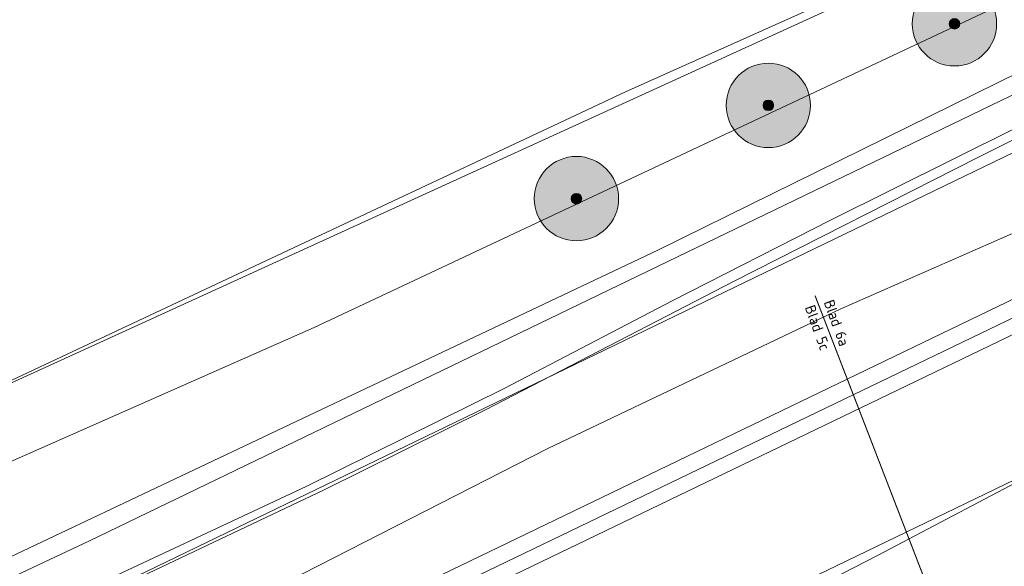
# Model space of a CAD drawing. Header units: metres. Extents: x 163543 to 168130, y 402678 to 405437.
# Tile 165 of 256: x 165070 to 165117, y 403725 to 403751. Entities that reach past the tile are written whole.
import ezdxf

# ---------------------------------------------------------------- set-up
doc = ezdxf.new("R2010")
doc.units = ezdxf.units.M
doc.linetypes.add('X-CA190022.004-UO-TXT_Tekst 1op200$0$AL-TEKENBLADGRENS', pattern=[11.5, 2.5, -1.5, 1, -1.5, 1, -1.5, 2.5])
doc.layers.get('0').update_dxf_attribs({"lineweight": 25})
doc.layers.add('X-CA190022.004-UO-ARC_Arcering$0$N-GV-GR-GRAS-A-200 GRASMENGSEL M1', color=62, linetype='Continuous', lineweight=18, transparency=0.5)
for name, color, linetype, lineweight in [('X-CA190022.004-UO-BGT_Ondergrond$0$GE_251_SPRTrein_as_Lijn_GEM', 253, 'Continuous', 9), ('X-CA190022.004-UO-BGT_Ondergrond$0$GE_367_OWGBerm_groenvoorziening_grasenk_GEM', 253, 'Continuous', 9), ('X-CA190022.004-UO-BGT_Ondergrond$0$GE_471_BTDBouwland_Vlak_GEM', 253, 'Continuous', 9), ('X-CA190022.004-UO-BGT_Ondergrond$0$GE_479_BTDGroenvoorziening_grasenkruida_GEM', 253, 'Continuous', 9), ('X-CA190022.004-UO-BGT_Ondergrond$0$GE_504_WTDWaterloop_sloot_Vlak_GEM', 253, 'Continuous', 9), ('X-CA190022.004-UO-BGT_Ondergrond$0$GE_523_WTDGreppel_drogesloot_Vlak_GEM', 253, 'Continuous', 9), ('X-CA190022.004-UO-BGT_Ondergrond$0$GE_541_OWTOever_slootkant_Vlak_GEM', 253, 'Continuous', 9), ('X-CA190022.004-UO-DWM_Beplanting$0$B-WE-GR-BOOM-S AFKOMSTIG UIT BGT', 252, 'Continuous', 0), ('X-CA190022.004-UO-KAD_Percelen$0$B-WE-KG-GRENS_PERCEEL-GV', 150, 'Continuous', 9), ('X-CA190022.004-UO-TXT_Tekst 1op200$0$BLADEN', 7, 'Continuous', 25), ('X-CA190022.004-UO-TXT_Tekst 1op200$0$X-XX-AL-TEKENBLADGRENS-G', 7, 'X-CA190022.004-UO-TXT_Tekst 1op200$0$AL-TEKENBLADGRENS', 35)]:
    doc.layers.add(name, color=color, linetype=linetype, lineweight=lineweight)
doc.layers.add('X-CA190022.004-UO-DWM_Beplanting$0$B-WE-GR-BOOM-S AFKOMSTIG UIT BOMENBESTAND GEMEENTE', color=252, linetype='Continuous')
doc.layers.add('X-CA190022.004-UO-DWM_Beplanting$0$N-GV-GR-GRAS-A-200', color=7, linetype='Continuous')
doc.styles.add('X-CA190022.004-UO-TXT_Tekst 1op200$0$NLCS-ISO-M200-T25', font='NLCS-ISO.ttf', dxfattribs={"height": 0.5})

# ---------------------------------------------------------------- blocks, each defined once
blk = doc.blocks.new('X-CA190022.004-UO-DWM_Beplanting$0$SGR-BOOM_01-SO')
at = {"linetype": 'ByBlock', "lineweight": 18}
h = blk.add_hatch(color=0, dxfattribs=at)
h.dxf.hatch_style = 1
edge = h.paths.add_edge_path()
edge.add_arc((0, 0), 0.25, 0, 360)
at = {"color": 0, "linetype": 'ByBlock', "lineweight": 18}
for radius in [2, 0.25]:
    blk.add_circle((0, 0), radius, dxfattribs=at)
blk = doc.blocks.new('X-CA190022.004-UO-DWM_Beplanting$0$IMGEOBoom')
at = {"transparency": 33554457}
h = blk.add_hatch(color=256, dxfattribs=at)
h.dxf.hatch_style = 1
edge = h.paths.add_edge_path()
edge.add_arc((0, 0), 100, 0, 360)
edge = h.paths.add_edge_path(flags=17)
edge.add_arc((0, 0), 12.5, 0, 360)
h = blk.add_hatch()
h.set_pattern_fill('ANGLE', color=256)
h.set_pattern_definition([(0, (0, 0), (0, 6.985), [5.08, -1.905]), (90, (0, 0), (-6.985, 4e-16), [5.08, -1.905])])
edge = h.paths.add_edge_path(flags=17)
edge.add_arc((0, 0), 12.5, 0, 360)
at = {"layer": 'X-CA190022.004-UO-DWM_Beplanting$0$N-GV-GR-GRAS-A-200'}
h = blk.add_hatch(color=256, dxfattribs=at)
h.dxf.hatch_style = 1
edge = h.paths.add_edge_path(flags=17)
edge.add_arc((0, 0), 12.5, 0, 360)
at = {"xscale": 50, "yscale": 50, "zscale": 50}
blk.add_blockref('X-CA190022.004-UO-DWM_Beplanting$0$SGR-BOOM_01-SO', (0, 0), dxfattribs=at)

msp = doc.modelspace()

# ---------------------------------------------------------------- hatches: boundary and pattern name
at = {"layer": 'X-CA190022.004-UO-ARC_Arcering$0$N-GV-GR-GRAS-A-200 GRASMENGSEL M1'}
h = msp.add_hatch(dxfattribs=at)
h.set_pattern_fill('AGR-GRAS_02-SO', color=256, scale=0.1, pattern_type=2)
h.set_pattern_definition([(0, (0, 0), (1, 1), [0.25, -0.75]), (0, (0.55, 0.6), (1, 1), [0.25, -0.75]), (90, (0.1, 0.35), (-1, 1), [0.25, -0.75]), (90, (0.5, 0.7), (-1, 1), [0.25, -0.75]), (45, (0.2, 0.7), (0, 1), [0.25, -1.164213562]), (135, (0.55, 0), (-1, 0), [0.25, -1.164213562]), (26.5650512, (0.25, 0.3), (1, 4e-10), [0.25, -1.986067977]), (26.5650512, (0.7, 0.8), (1, 4e-10), [0.25, -1.986067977]), (63.43494882, (0.7, 0), (5e-11, 1), [0.25, -1.986067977]), (63.43494882, (0.25, 0.45), (5e-11, 1), [0.25, -1.986067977]), (63.43494882, (0.6, 0.2), (5e-11, 1), [0.25, -1.986067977]), (116.5650512, (0, 0.55), (-4e-10, 1), [0.25, -1.986067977]), (153.43494882, (0.2, 0.15), (-1, 5e-11), [0.25, -1.986067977])])
h.paths.add_polyline_path([(165052.178, 403690.365), (165120.562, 403723.337), (165177.912, 403750.66, -0.027628), (165180.67, 403751.792), (165185.737, 403753.551), (165185.423, 403754.457), (165180.178, 403753.209, 0.027628), (165177.266, 403752.014), (165119.914, 403724.69), (165051.526, 403691.716), (164927.835, 403632.076), (164894.694, 403616.096), (164821.894, 403580.995, 0.136189), (164810.434, 403570.944, -0.043517), (164808.123, 403568.009), (164809.216, 403566.982, 0.043517), (164811.688, 403570.122, -0.136189), (164822.545, 403579.644), (164895.346, 403614.745), (164928.487, 403630.725)])

# ---------------------------------------------------------------- linework, layer by layer
at = {"layer": 'X-CA190022.004-UO-BGT_Ondergrond$0$GE_251_SPRTrein_as_Lijn_GEM'}
for p, q in [((164922.317, 403643.446), (165180.722, 403767.858)), ((164922.966, 403642.107), (165181.36, 403766.492)), ((164983.061, 403671.879), (165151.959, 403753.103))]:
    msp.add_line(p, q, dxfattribs=at)
at = {"layer": 'X-CA190022.004-UO-BGT_Ondergrond$0$GE_367_OWGBerm_groenvoorziening_grasenk_GEM', "flags": 128}
for points in [[(165161.529, 403768.369), (165155.232, 403765.22), (165132.241, 403754.234), (165073.645, 403725.95), (165047.443, 403713.633), (165020.847, 403701.185), (164994.729, 403688.867), (164970.544, 403677.232), (164924.828, 403654.961)], [(164957.71, 403678.757), (164968.959, 403684.09), (164982.09, 403689.981), (164996.191, 403696.412), (165010.888, 403702.782), (165020.544, 403707.285), (165023.241, 403709.257), (165023.256, 403710.447), (165022.613, 403711.138), (165021.525, 403711.259), (165030.093, 403714.746), (165029.246, 403713.899), (165029.14, 403713), (165029.405, 403712.153), (165029.987, 403711.677), (165031.363, 403711.836), (165033.638, 403712.682), (165055.334, 403723.266), (165084.332, 403736.072), (165126.56, 403755.915)]]:
    msp.add_lwpolyline(points, dxfattribs=at)
at = {"layer": 'X-CA190022.004-UO-BGT_Ondergrond$0$GE_471_BTDBouwland_Vlak_GEM', "flags": 128}
msp.add_lwpolyline([(165168.999, 403778.723), (165166.882, 403777.982), (165137.037, 403764.223), (165099.096, 403747.237), (165058.403, 403728.134), (165033.691, 403716.228), (165030.093, 403714.746), (165021.525, 403711.259), (165019.228, 403710.52), (165013.71, 403707.729), (165003.71, 403702.979), (164994.181, 403699.177), (164982.338, 403693.9), (164969.809, 403687.706), (164953.622, 403680.611), (164932.576, 403671.054)], dxfattribs=at)
at = {"layer": 'X-CA190022.004-UO-BGT_Ondergrond$0$GE_479_BTDGroenvoorziening_grasenkruida_GEM', "flags": 128}
for points in [[(164963.173, 403666.692), (164984.215, 403676.958), (165005.231, 403686.995), (165025.335, 403696.841), (165047.313, 403707.351), (165073.461, 403719.992), (165083.803, 403724.414), (165095.414, 403730.337), (165109.314, 403736.957), (165117.741, 403740.649)], [(165126.643, 403733.456), (165111.056, 403725.266)], [(165111.056, 403725.266), (165105.59, 403722.447), (165091.545, 403716.181), (165073.422, 403707.311), (165057.968, 403699.568), (165040.311, 403690.831), (165024.063, 403683.223), (165001.831, 403672.039)]]:
    msp.add_lwpolyline(points, dxfattribs=at)
at = {"layer": 'X-CA190022.004-UO-BGT_Ondergrond$0$GE_504_WTDWaterloop_sloot_Vlak_GEM', "flags": 128}
for points in [[(165167.503, 403769.271), (165161.248, 403765.7), (165147.688, 403759.19), (165140.804, 403756.008), (165131.557, 403751.809), (165125.138, 403748.792), (165115.821, 403744.12), (165104.224, 403738.243), (165092.42, 403732.147), (165084.808, 403728.374), (165072.464, 403722.522), (165055.193, 403714.068), (165024.694, 403699.625), (164994.91, 403685.029), (164965.106, 403670.822)], [(164970.968, 403674.744), (164992.634, 403685.045), (165007.925, 403692.712), (165029.413, 403703.083), (165050.813, 403713.044), (165072.086, 403723.231), (165074.965, 403724.325), (165083.958, 403728.526), (165093.377, 403733.191), (165101.32, 403737.341), (165108.822, 403741.16), (165117.578, 403745.508), (165123.12, 403748.508), (165131.347, 403752.61), (165142.128, 403757.751), (165150.086, 403761.401), (165156.3, 403764.371), (165163.809, 403767.877), (165166.86, 403769.322), (165167.503, 403769.271)]]:
    msp.add_lwpolyline(points, dxfattribs=at)
at = {"layer": 'X-CA190022.004-UO-BGT_Ondergrond$0$GE_523_WTDGreppel_drogesloot_Vlak_GEM', "flags": 128}
for points in [[(165126.56, 403755.915), (165084.332, 403736.072), (165055.334, 403723.266), (165033.638, 403712.682), (165031.363, 403711.836), (165029.987, 403711.677), (165029.405, 403712.153), (165029.14, 403713), (165029.246, 403713.899), (165030.093, 403714.746), (165033.691, 403716.228), (165058.403, 403728.134), (165099.096, 403747.237), (165137.037, 403764.223), (165166.882, 403777.982), (165168.999, 403778.723), (165170.216, 403778.299), (165170.745, 403777.241), (165170.534, 403776.659), (165126.56, 403755.915)], [(165001.831, 403672.039), (165024.063, 403683.223), (165040.311, 403690.831), (165057.968, 403699.568), (165073.422, 403707.311), (165091.545, 403716.181), (165105.59, 403722.447), (165111.056, 403725.266), (165126.643, 403733.456), (165140.863, 403739.379), (165153.183, 403744.785), (165165.796, 403751.286), (165175.248, 403756.565), (165179.499, 403759.977), (165183.018, 403761.706), (165184.73, 403756.741)]]:
    msp.add_lwpolyline(points, dxfattribs=at)
at = {"layer": 'X-CA190022.004-UO-BGT_Ondergrond$0$GE_541_OWTOever_slootkant_Vlak_GEM', "flags": 128}
for points in [[(165161.529, 403768.369), (165166.86, 403769.322), (165163.809, 403767.877), (165156.3, 403764.371), (165150.086, 403761.401), (165142.128, 403757.751), (165131.347, 403752.61), (165123.12, 403748.508), (165117.578, 403745.508), (165108.822, 403741.16), (165101.32, 403737.341), (165093.377, 403733.191), (165083.958, 403728.526), (165074.965, 403724.325), (165072.086, 403723.231), (165050.813, 403713.044), (165029.413, 403703.083), (165007.925, 403692.712), (164992.634, 403685.045), (164970.968, 403674.744)], [(164924.828, 403654.961), (164970.544, 403677.232), (164994.729, 403688.867), (165020.847, 403701.185), (165047.443, 403713.633), (165073.645, 403725.95), (165132.241, 403754.234), (165155.232, 403765.22), (165161.529, 403768.369)], [(164965.106, 403670.822), (164994.91, 403685.029), (165024.694, 403699.625), (165055.193, 403714.068), (165072.464, 403722.522), (165084.808, 403728.374), (165092.42, 403732.147), (165104.224, 403738.243), (165115.821, 403744.12), (165125.138, 403748.792)], [(165117.741, 403740.649), (165109.314, 403736.957), (165095.414, 403730.337), (165083.803, 403724.414), (165073.461, 403719.992), (165047.313, 403707.351), (165025.335, 403696.841), (165005.231, 403686.995), (164984.215, 403676.958), (164963.173, 403666.692)]]:
    msp.add_lwpolyline(points, dxfattribs=at)
at = {"layer": 'X-CA190022.004-UO-KAD_Percelen$0$B-WE-KG-GRENS_PERCEEL-GV', "flags": 128}
for points in [[(165112.96, 403892.75), (165013.384, 403848.933), (164699.405, 403710.75), (164782.888, 403598.044), (164827.139, 403618.955), (164891.876, 403652.217), (165174.211, 403781.023), (165147.929, 403847.659), (165142.318, 403859.073), (165133.014, 403872.153), (165124.362, 403881.795), (165115.178, 403891.433)], [(164885.502, 403637.729), (164887.38, 403633.726), (164927.988, 403653.361), (165072.609, 403722.691), (165178.044, 403773.604), (165178.874, 403771.886), (165197.597, 403780.936), (165196.768, 403782.65), (165198.984, 403783.721), (165197.616, 403787.482), (165175.883, 403776.785), (165100.661, 403739.758), (165025.211, 403704.052), (164951.691, 403669.132)], [(164887.38, 403633.726), (164893.326, 403621.049), (164934.06, 403640.745), (165078.673, 403710.073), (165184.133, 403761.004), (165184.269, 403760.722), (165202.993, 403769.772), (165202.86, 403770.048), (165203.794, 403770.499), (165198.984, 403783.721), (165196.768, 403782.65), (165197.597, 403780.936), (165178.874, 403771.886), (165178.044, 403773.604), (165072.609, 403722.691), (164927.988, 403653.361)], [(164787.129, 403591.173), (164830.972, 403611.838), (164885.502, 403637.729), (164951.691, 403669.132), (165025.211, 403704.052), (165100.661, 403739.758), (165175.883, 403776.785), (165174.211, 403781.023), (164891.876, 403652.217), (164827.139, 403618.955), (164782.888, 403598.044)], [(164893.326, 403621.049), (164894.973, 403617.537), (164934.976, 403636.621), (164979.678, 403658.296), (165027.357, 403681.153), (165069.929, 403701.778), (165110.237, 403720.92), (165149.076, 403738.774), (165179.629, 403752.458), (165184.131, 403754.492), (165206.02, 403764.38), (165203.794, 403770.499), (165202.86, 403770.048), (165202.993, 403769.772), (165184.269, 403760.722), (165184.133, 403761.004), (165078.673, 403710.073), (164934.06, 403640.745)]]:
    msp.add_lwpolyline(points, close=True, dxfattribs=at)
at = {"layer": 'X-CA190022.004-UO-TXT_Tekst 1op200$0$X-XX-AL-TEKENBLADGRENS-G', "const_width": 0.05, "flags": 128}
msp.add_lwpolyline([(165108.091, 403737.583), (165122.671, 403699.876)], dxfattribs=at)

# ---------------------------------------------------------------- block references
at = {"layer": 'X-CA190022.004-UO-DWM_Beplanting$0$B-WE-GR-BOOM-S AFKOMSTIG UIT BGT', "xscale": 0.02, "yscale": 0.02, "zscale": 0.02}
for p in [(165114.708, 403750.464), (165105.877, 403746.597), (165096.772, 403742.177)]:
    msp.add_blockref('X-CA190022.004-UO-DWM_Beplanting$0$IMGEOBoom', p, dxfattribs=at)
at = {"layer": 'X-CA190022.004-UO-DWM_Beplanting$0$B-WE-GR-BOOM-S AFKOMSTIG UIT BOMENBESTAND GEMEENTE', "xscale": 0.02, "yscale": 0.02, "zscale": 0.02}
for p in [(165114.708, 403750.464), (165105.877, 403746.597), (165096.772, 403742.177)]:
    msp.add_blockref('X-CA190022.004-UO-DWM_Beplanting$0$IMGEOBoom', p, dxfattribs=at)

# ---------------------------------------------------------------- texts
at = {"layer": 'X-CA190022.004-UO-TXT_Tekst 1op200$0$BLADEN', "char_height": 0.5, "attachment_point": 4, "rotation": 289.6916, "style": 'X-CA190022.004-UO-TXT_Tekst 1op200$0$NLCS-ISO-M200-T25'}
for s, width, insert in [('Blad 6a', 2.34944, (165108.734, 403737.355)), ('Blad 5c', 2.36936, (165107.835, 403737.106))]:
    msp.add_mtext_dynamic_manual_height_columns(s, width=width, gutter_width=8.75, heights=[0], dxfattribs=dict(at, insert=insert))

doc.saveas('drawing.dxf')
